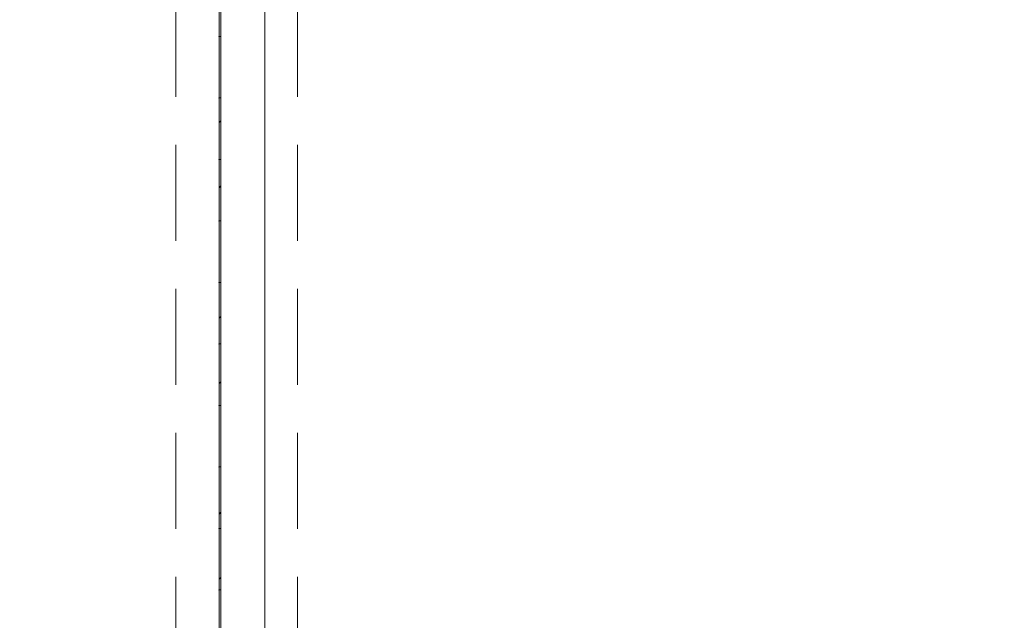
# Model space of a CAD drawing. Header units: millimetres. Extents: x -409 to 257590, y -7786 to 67330.
# Tile 24 of 210: x 33151 to 34752, y 8589 to 9566. Entities that reach past the tile are written whole.
import ezdxf

# ---------------------------------------------------------------- set-up
doc = ezdxf.new("R2010")
doc.units = ezdxf.units.MM
doc.header["$MEASUREMENT"] = 0
doc.linetypes.add('B0701', pattern=[234.119993, 155.999994, -78.119999])
doc.linetypes.add('B0703', pattern=[468.700004, 312.5, -156.200004])
for name, color, linetype in [('New_22 NC Binnenwanden', 7, 'Continuous'), ('New_22 NC Binnenwanden Deuren', 7, 'Continuous'), ('New_32 Binnenwandopeningen', 7, 'Continuous'), ('New_32 Binnenwandopeningen Doorsnede-arcering', 7, 'Continuous'), ('New_32 Binnenwandopeningen Laagscheidingslijnen', 7, 'Continuous'), ('New_Z Ruimtefuncties Zone omranding', 7, 'Continuous')]:
    doc.layers.add(name, color=color, linetype=linetype)
pattern_1 = [(45, (0, 0), (-159.099, 159.099), []), (45, (-53.03, 53.03), (-159.099, 159.099), [])]

# ---------------------------------------------------------------- blocks, each defined once
blk = doc.blocks.new('D rechthoekige opening 22')
at = {"layer": 'New_22 NC Binnenwanden Deuren', "color": 9, "linetype": 'B0701', "lineweight": 0}
for p, q in [((-1960.1, 145), (1960.1, 145)), ((-1960.1, 0), (1960.1, 0))]:
    blk.add_line(p, q, dxfattribs=at)
blk = doc.blocks.new('Wall_2_2', base_point=(33550, 325))
at = {"layer": 'New_22 NC Binnenwanden Deuren', "color": 1, "linetype": 'Continuous', "lineweight": 0, "xscale": -1, "zscale": 1000, "rotation": 270}
blk.add_blockref('D rechthoekige opening 22', (33405, 8591.1), dxfattribs=at)
blk = doc.blocks.new('D rechthoekige opening 22_22')
at = {"layer": 'New_22 NC Binnenwanden Deuren', "color": 9, "linetype": 'B0701', "lineweight": 0}
for p, q in [((-1953.8, 53), (1953.8, 53)), ((-1953.8, 0), (1953.8, 0))]:
    blk.add_line(p, q, dxfattribs=at)
blk = doc.blocks.new('Wall_120_2', base_point=(33603, 21290))
at = {"layer": 'New_22 NC Binnenwanden Deuren', "color": 1, "linetype": 'Continuous', "lineweight": 0, "zscale": 1000, "rotation": 90}
blk.add_blockref('D rechthoekige opening 22_22', (33603, 8584.7), dxfattribs=at)
blk = doc.blocks.new('Curtain Wall_61_2')
at = {"layer": 'New_32 Binnenwandopeningen Doorsnede-arcering', "linetype": 'Continuous', "lineweight": 0, "true_color": 0x000000}
h = blk.add_hatch(dxfattribs=at)
h.set_pattern_fill('515_Staal_0002', color=18, style=0, pattern_type=2)
h.set_pattern_definition(pattern_1)
h.paths.add_polyline_path([(33478.4, 9538.5), (33478.4, 9638.5), (33475.4, 9638.5), (33475.4, 9538.5)])
h = blk.add_hatch(dxfattribs=at)
h.set_pattern_fill('515_Staal_0002', color=18, style=0, pattern_type=2)
h.set_pattern_definition(pattern_1)
h.paths.add_polyline_path([(33478.4, 9438.5), (33478.4, 9538.5), (33475.4, 9538.5), (33475.4, 9438.5)])
h = blk.add_hatch(dxfattribs=at)
h.set_pattern_fill('515_Staal_0002', color=18, style=0, pattern_type=2)
h.set_pattern_definition(pattern_1)
h.paths.add_polyline_path([(33478.4, 9338.5), (33478.4, 9438.5), (33475.4, 9438.5), (33475.4, 9338.5)])
h = blk.add_hatch(dxfattribs=at)
h.set_pattern_fill('515_Staal_0002', color=18, style=0, pattern_type=2)
h.set_pattern_definition(pattern_1)
h.paths.add_polyline_path([(33478.4, 9238.5), (33478.4, 9338.5), (33475.4, 9338.5), (33475.4, 9238.5)])
h = blk.add_hatch(dxfattribs=at)
h.set_pattern_fill('515_Staal_0002', color=18, style=0, pattern_type=2)
h.set_pattern_definition(pattern_1)
h.paths.add_polyline_path([(33478.4, 9138.5), (33478.4, 9238.5), (33475.4, 9238.5), (33475.4, 9138.5)])
h = blk.add_hatch(dxfattribs=at)
h.set_pattern_fill('515_Staal_0002', color=18, style=0, pattern_type=2)
h.set_pattern_definition(pattern_1)
h.paths.add_polyline_path([(33478.4, 9038.5), (33478.4, 9138.5), (33475.4, 9138.5), (33475.4, 9038.5)])
h = blk.add_hatch(dxfattribs=at)
h.set_pattern_fill('515_Staal_0002', color=18, style=0, pattern_type=2)
h.set_pattern_definition(pattern_1)
h.paths.add_polyline_path([(33478.4, 8938.5), (33478.4, 9038.5), (33475.4, 9038.5), (33475.4, 8938.5)])
h = blk.add_hatch(dxfattribs=at)
h.set_pattern_fill('515_Staal_0002', color=18, style=0, pattern_type=2)
h.set_pattern_definition(pattern_1)
h.paths.add_polyline_path([(33478.4, 8838.5), (33478.4, 8938.5), (33475.4, 8938.5), (33475.4, 8838.5)])
h = blk.add_hatch(dxfattribs=at)
h.set_pattern_fill('515_Staal_0002', color=18, style=0, pattern_type=2)
h.set_pattern_definition(pattern_1)
h.paths.add_polyline_path([(33478.4, 8738.5), (33478.4, 8838.5), (33475.4, 8838.5), (33475.4, 8738.5)])
h = blk.add_hatch(dxfattribs=at)
h.set_pattern_fill('515_Staal_0002', color=18, style=0, pattern_type=2)
h.set_pattern_definition(pattern_1)
h.paths.add_polyline_path([(33478.4, 8638.5), (33478.4, 8738.5), (33475.4, 8738.5), (33475.4, 8638.5)])
h = blk.add_hatch(dxfattribs=at)
h.set_pattern_fill('515_Staal_0002', color=18, style=0, pattern_type=2)
h.set_pattern_definition(pattern_1)
h.paths.add_polyline_path([(33478.4, 8538.5), (33478.4, 8638.5), (33475.4, 8638.5), (33475.4, 8538.5)])
at = {"layer": 'New_32 Binnenwandopeningen', "color": 9, "linetype": 'B0703', "lineweight": 0}
for p, q in [((33475.4, 9538.5), (33475.4, 9638.5)), ((33475.4, 9538.5), (33475.4, 9638.5)), ((33475.4, 9538.5), (33475.4, 9638.5)), ((33475.4, 9538.5), (33475.4, 9638.5)), ((33475.4, 9538.5), (33475.4, 9638.5)), ((33475.4, 9538.5), (33475.4, 9638.5)), ((33475.4, 9538.5), (33475.4, 9638.5)), ((33475.4, 9538.5), (33475.4, 9638.5)), ((33475.4, 9538.5), (33475.4, 9638.5)), ((33475.4, 9538.5), (33475.4, 9638.5)), ((33475.4, 9538.5), (33475.4, 9638.5)), ((33475.4, 9438.5), (33475.4, 9538.5)), ((33475.4, 9438.5), (33475.4, 9538.5)), ((33475.4, 9438.5), (33475.4, 9538.5)), ((33475.4, 9438.5), (33475.4, 9538.5)), ((33475.4, 9438.5), (33475.4, 9538.5)), ((33475.4, 9438.5), (33475.4, 9538.5)), ((33475.4, 9438.5), (33475.4, 9538.5)), ((33475.4, 9438.5), (33475.4, 9538.5)), ((33475.4, 9438.5), (33475.4, 9538.5)), ((33475.4, 9438.5), (33475.4, 9538.5)), ((33475.4, 9438.5), (33475.4, 9538.5)), ((33475.4, 9338.5), (33475.4, 9438.5)), ((33475.4, 9338.5), (33475.4, 9438.5)), ((33475.4, 9338.5), (33475.4, 9438.5)), ((33475.4, 9338.5), (33475.4, 9438.5)), ((33475.4, 9338.5), (33475.4, 9438.5)), ((33475.4, 9338.5), (33475.4, 9438.5)), ((33475.4, 9338.5), (33475.4, 9438.5)), ((33475.4, 9338.5), (33475.4, 9438.5)), ((33475.4, 9338.5), (33475.4, 9438.5)), ((33475.4, 9338.5), (33475.4, 9438.5)), ((33475.4, 9338.5), (33475.4, 9438.5)), ((33475.4, 9238.5), (33475.4, 9338.5)), ((33475.4, 9238.5), (33475.4, 9338.5)), ((33475.4, 9238.5), (33475.4, 9338.5)), ((33475.4, 9238.5), (33475.4, 9338.5)), ((33475.4, 9238.5), (33475.4, 9338.5)), ((33475.4, 9238.5), (33475.4, 9338.5)), ((33475.4, 9238.5), (33475.4, 9338.5)), ((33475.4, 9238.5), (33475.4, 9338.5)), ((33475.4, 9238.5), (33475.4, 9338.5)), ((33475.4, 9238.5), (33475.4, 9338.5)), ((33475.4, 9238.5), (33475.4, 9338.5)), ((33475.4, 9138.5), (33475.4, 9238.5)), ((33475.4, 9138.5), (33475.4, 9238.5)), ((33475.4, 9138.5), (33475.4, 9238.5)), ((33475.4, 9138.5), (33475.4, 9238.5)), ((33475.4, 9138.5), (33475.4, 9238.5)), ((33475.4, 9138.5), (33475.4, 9238.5)), ((33475.4, 9138.5), (33475.4, 9238.5)), ((33475.4, 9138.5), (33475.4, 9238.5)), ((33475.4, 9138.5), (33475.4, 9238.5)), ((33475.4, 9138.5), (33475.4, 9238.5)), ((33475.4, 9138.5), (33475.4, 9238.5)), ((33475.4, 9038.5), (33475.4, 9138.5)), ((33475.4, 9038.5), (33475.4, 9138.5)), ((33475.4, 9038.5), (33475.4, 9138.5)), ((33475.4, 9038.5), (33475.4, 9138.5)), ((33475.4, 9038.5), (33475.4, 9138.5)), ((33475.4, 9038.5), (33475.4, 9138.5)), ((33475.4, 9038.5), (33475.4, 9138.5)), ((33475.4, 9038.5), (33475.4, 9138.5)), ((33475.4, 9038.5), (33475.4, 9138.5)), ((33475.4, 9038.5), (33475.4, 9138.5)), ((33475.4, 9038.5), (33475.4, 9138.5)), ((33475.4, 8938.5), (33475.4, 9038.5)), ((33475.4, 8938.5), (33475.4, 9038.5)), ((33475.4, 8938.5), (33475.4, 9038.5)), ((33475.4, 8938.5), (33475.4, 9038.5)), ((33475.4, 8938.5), (33475.4, 9038.5)), ((33475.4, 8938.5), (33475.4, 9038.5)), ((33475.4, 8938.5), (33475.4, 9038.5)), ((33475.4, 8938.5), (33475.4, 9038.5)), ((33475.4, 8938.5), (33475.4, 9038.5)), ((33475.4, 8938.5), (33475.4, 9038.5)), ((33475.4, 8938.5), (33475.4, 9038.5)), ((33475.4, 8838.5), (33475.4, 8938.5)), ((33475.4, 8838.5), (33475.4, 8938.5)), ((33475.4, 8838.5), (33475.4, 8938.5)), ((33475.4, 8838.5), (33475.4, 8938.5)), ((33475.4, 8838.5), (33475.4, 8938.5)), ((33475.4, 8838.5), (33475.4, 8938.5)), ((33475.4, 8838.5), (33475.4, 8938.5)), ((33475.4, 8838.5), (33475.4, 8938.5)), ((33475.4, 8838.5), (33475.4, 8938.5)), ((33475.4, 8838.5), (33475.4, 8938.5)), ((33475.4, 8838.5), (33475.4, 8938.5)), ((33475.4, 8738.5), (33475.4, 8838.5)), ((33475.4, 8738.5), (33475.4, 8838.5)), ((33475.4, 8738.5), (33475.4, 8838.5)), ((33475.4, 8738.5), (33475.4, 8838.5)), ((33475.4, 8738.5), (33475.4, 8838.5)), ((33475.4, 8738.5), (33475.4, 8838.5)), ((33475.4, 8738.5), (33475.4, 8838.5)), ((33475.4, 8738.5), (33475.4, 8838.5)), ((33475.4, 8738.5), (33475.4, 8838.5)), ((33475.4, 8738.5), (33475.4, 8838.5)), ((33475.4, 8738.5), (33475.4, 8838.5)), ((33475.4, 8638.5), (33475.4, 8738.5)), ((33475.4, 8638.5), (33475.4, 8738.5)), ((33475.4, 8638.5), (33475.4, 8738.5)), ((33475.4, 8638.5), (33475.4, 8738.5)), ((33475.4, 8638.5), (33475.4, 8738.5)), ((33475.4, 8638.5), (33475.4, 8738.5)), ((33475.4, 8638.5), (33475.4, 8738.5)), ((33475.4, 8638.5), (33475.4, 8738.5)), ((33475.4, 8638.5), (33475.4, 8738.5)), ((33475.4, 8638.5), (33475.4, 8738.5)), ((33475.4, 8638.5), (33475.4, 8738.5)), ((33475.4, 8538.5), (33475.4, 8638.5)), ((33475.4, 8538.5), (33475.4, 8638.5)), ((33475.4, 8538.5), (33475.4, 8638.5)), ((33475.4, 8538.5), (33475.4, 8638.5)), ((33475.4, 8538.5), (33475.4, 8638.5)), ((33475.4, 8538.5), (33475.4, 8638.5)), ((33475.4, 8538.5), (33475.4, 8638.5)), ((33475.4, 8538.5), (33475.4, 8638.5)), ((33475.4, 8538.5), (33475.4, 8638.5)), ((33475.4, 8538.5), (33475.4, 8638.5)), ((33475.4, 8538.5), (33475.4, 8638.5))]:
    blk.add_line(p, q, dxfattribs=at)
at = {"layer": 'New_32 Binnenwandopeningen', "color": 1, "linetype": 'Continuous', "lineweight": 0}
for p, q in [((33475.4, 9538.5), (33475.4, 9638.5)), ((33475.4, 9538.5), (33475.4, 9638.5)), ((33475.4, 9538.5), (33475.4, 9638.5)), ((33475.4, 9538.5), (33475.4, 9638.5)), ((33475.4, 9538.5), (33475.4, 9638.5)), ((33475.4, 9538.5), (33475.4, 9638.5)), ((33475.4, 9538.5), (33475.4, 9638.5)), ((33475.4, 9538.5), (33475.4, 9638.5)), ((33475.4, 9538.5), (33475.4, 9638.5)), ((33475.4, 9538.5), (33475.4, 9638.5)), ((33475.4, 9538.5), (33475.4, 9638.5)), ((33475.4, 9538.5), (33475.4, 9638.5)), ((33475.4, 9538.5), (33475.4, 9638.5)), ((33475.4, 9538.5), (33475.4, 9638.5)), ((33475.4, 9538.5), (33475.4, 9638.5)), ((33475.4, 9538.5), (33475.4, 9638.5)), ((33475.4, 9638.5), (33475.4, 9538.5)), ((33478.4, 9638.5), (33478.4, 9538.5)), ((33475.4, 9438.5), (33475.4, 9538.5)), ((33475.4, 9438.5), (33475.4, 9538.5)), ((33475.4, 9438.5), (33475.4, 9538.5)), ((33475.4, 9438.5), (33475.4, 9538.5)), ((33475.4, 9438.5), (33475.4, 9538.5)), ((33475.4, 9438.5), (33475.4, 9538.5)), ((33475.4, 9438.5), (33475.4, 9538.5)), ((33475.4, 9438.5), (33475.4, 9538.5)), ((33475.4, 9438.5), (33475.4, 9538.5)), ((33475.4, 9438.5), (33475.4, 9538.5)), ((33475.4, 9438.5), (33475.4, 9538.5)), ((33475.4, 9438.5), (33475.4, 9538.5)), ((33475.4, 9438.5), (33475.4, 9538.5)), ((33475.4, 9438.5), (33475.4, 9538.5)), ((33475.4, 9438.5), (33475.4, 9538.5)), ((33475.4, 9438.5), (33475.4, 9538.5)), ((33475.4, 9538.5), (33475.4, 9438.5)), ((33478.4, 9538.5), (33478.4, 9438.5)), ((33475.4, 9338.5), (33475.4, 9438.5)), ((33475.4, 9338.5), (33475.4, 9438.5)), ((33475.4, 9338.5), (33475.4, 9438.5)), ((33475.4, 9338.5), (33475.4, 9438.5)), ((33475.4, 9338.5), (33475.4, 9438.5)), ((33475.4, 9338.5), (33475.4, 9438.5)), ((33475.4, 9338.5), (33475.4, 9438.5)), ((33475.4, 9338.5), (33475.4, 9438.5)), ((33475.4, 9338.5), (33475.4, 9438.5)), ((33475.4, 9338.5), (33475.4, 9438.5)), ((33475.4, 9338.5), (33475.4, 9438.5)), ((33475.4, 9338.5), (33475.4, 9438.5)), ((33475.4, 9338.5), (33475.4, 9438.5)), ((33475.4, 9338.5), (33475.4, 9438.5)), ((33475.4, 9338.5), (33475.4, 9438.5)), ((33475.4, 9338.5), (33475.4, 9438.5)), ((33475.4, 9438.5), (33475.4, 9338.5)), ((33478.4, 9438.5), (33478.4, 9338.5)), ((33475.4, 9238.5), (33475.4, 9338.5)), ((33475.4, 9238.5), (33475.4, 9338.5)), ((33475.4, 9238.5), (33475.4, 9338.5)), ((33475.4, 9238.5), (33475.4, 9338.5)), ((33475.4, 9238.5), (33475.4, 9338.5)), ((33475.4, 9238.5), (33475.4, 9338.5)), ((33475.4, 9238.5), (33475.4, 9338.5)), ((33475.4, 9238.5), (33475.4, 9338.5)), ((33475.4, 9238.5), (33475.4, 9338.5)), ((33475.4, 9238.5), (33475.4, 9338.5)), ((33475.4, 9238.5), (33475.4, 9338.5)), ((33475.4, 9238.5), (33475.4, 9338.5)), ((33475.4, 9238.5), (33475.4, 9338.5)), ((33475.4, 9238.5), (33475.4, 9338.5)), ((33475.4, 9238.5), (33475.4, 9338.5)), ((33475.4, 9238.5), (33475.4, 9338.5)), ((33475.4, 9338.5), (33475.4, 9238.5)), ((33478.4, 9338.5), (33478.4, 9238.5)), ((33475.4, 9138.5), (33475.4, 9238.5)), ((33475.4, 9138.5), (33475.4, 9238.5)), ((33475.4, 9138.5), (33475.4, 9238.5)), ((33475.4, 9138.5), (33475.4, 9238.5)), ((33475.4, 9138.5), (33475.4, 9238.5)), ((33475.4, 9138.5), (33475.4, 9238.5)), ((33475.4, 9138.5), (33475.4, 9238.5)), ((33475.4, 9138.5), (33475.4, 9238.5)), ((33475.4, 9138.5), (33475.4, 9238.5)), ((33475.4, 9138.5), (33475.4, 9238.5)), ((33475.4, 9138.5), (33475.4, 9238.5)), ((33475.4, 9138.5), (33475.4, 9238.5)), ((33475.4, 9138.5), (33475.4, 9238.5)), ((33475.4, 9138.5), (33475.4, 9238.5)), ((33475.4, 9138.5), (33475.4, 9238.5)), ((33475.4, 9138.5), (33475.4, 9238.5)), ((33475.4, 9238.5), (33475.4, 9138.5)), ((33478.4, 9238.5), (33478.4, 9138.5)), ((33475.4, 9038.5), (33475.4, 9138.5)), ((33475.4, 9038.5), (33475.4, 9138.5)), ((33475.4, 9038.5), (33475.4, 9138.5)), ((33475.4, 9038.5), (33475.4, 9138.5)), ((33475.4, 9038.5), (33475.4, 9138.5)), ((33475.4, 9038.5), (33475.4, 9138.5)), ((33475.4, 9038.5), (33475.4, 9138.5)), ((33475.4, 9038.5), (33475.4, 9138.5)), ((33475.4, 9038.5), (33475.4, 9138.5)), ((33475.4, 9038.5), (33475.4, 9138.5)), ((33475.4, 9038.5), (33475.4, 9138.5)), ((33475.4, 9038.5), (33475.4, 9138.5)), ((33475.4, 9038.5), (33475.4, 9138.5)), ((33475.4, 9038.5), (33475.4, 9138.5)), ((33475.4, 9038.5), (33475.4, 9138.5)), ((33475.4, 9038.5), (33475.4, 9138.5)), ((33475.4, 9138.5), (33475.4, 9038.5)), ((33478.4, 9138.5), (33478.4, 9038.5)), ((33475.4, 8938.5), (33475.4, 9038.5)), ((33475.4, 8938.5), (33475.4, 9038.5)), ((33475.4, 8938.5), (33475.4, 9038.5)), ((33475.4, 8938.5), (33475.4, 9038.5)), ((33475.4, 8938.5), (33475.4, 9038.5)), ((33475.4, 8938.5), (33475.4, 9038.5)), ((33475.4, 8938.5), (33475.4, 9038.5)), ((33475.4, 8938.5), (33475.4, 9038.5)), ((33475.4, 8938.5), (33475.4, 9038.5)), ((33475.4, 8938.5), (33475.4, 9038.5)), ((33475.4, 8938.5), (33475.4, 9038.5)), ((33475.4, 8938.5), (33475.4, 9038.5)), ((33475.4, 8938.5), (33475.4, 9038.5)), ((33475.4, 8938.5), (33475.4, 9038.5)), ((33475.4, 8938.5), (33475.4, 9038.5)), ((33475.4, 8938.5), (33475.4, 9038.5)), ((33475.4, 9038.5), (33475.4, 8938.5)), ((33478.4, 9038.5), (33478.4, 8938.5)), ((33475.4, 8838.5), (33475.4, 8938.5)), ((33475.4, 8838.5), (33475.4, 8938.5)), ((33475.4, 8838.5), (33475.4, 8938.5)), ((33475.4, 8838.5), (33475.4, 8938.5)), ((33475.4, 8838.5), (33475.4, 8938.5)), ((33475.4, 8838.5), (33475.4, 8938.5)), ((33475.4, 8838.5), (33475.4, 8938.5)), ((33475.4, 8838.5), (33475.4, 8938.5)), ((33475.4, 8838.5), (33475.4, 8938.5)), ((33475.4, 8838.5), (33475.4, 8938.5)), ((33475.4, 8838.5), (33475.4, 8938.5)), ((33475.4, 8838.5), (33475.4, 8938.5)), ((33475.4, 8838.5), (33475.4, 8938.5)), ((33475.4, 8838.5), (33475.4, 8938.5)), ((33475.4, 8838.5), (33475.4, 8938.5)), ((33475.4, 8838.5), (33475.4, 8938.5)), ((33475.4, 8938.5), (33475.4, 8838.5)), ((33478.4, 8938.5), (33478.4, 8838.5)), ((33475.4, 8738.5), (33475.4, 8838.5)), ((33475.4, 8738.5), (33475.4, 8838.5)), ((33475.4, 8738.5), (33475.4, 8838.5)), ((33475.4, 8738.5), (33475.4, 8838.5)), ((33475.4, 8738.5), (33475.4, 8838.5)), ((33475.4, 8738.5), (33475.4, 8838.5)), ((33475.4, 8738.5), (33475.4, 8838.5)), ((33475.4, 8738.5), (33475.4, 8838.5)), ((33475.4, 8738.5), (33475.4, 8838.5)), ((33475.4, 8738.5), (33475.4, 8838.5)), ((33475.4, 8738.5), (33475.4, 8838.5)), ((33475.4, 8738.5), (33475.4, 8838.5)), ((33475.4, 8738.5), (33475.4, 8838.5)), ((33475.4, 8738.5), (33475.4, 8838.5)), ((33475.4, 8738.5), (33475.4, 8838.5)), ((33475.4, 8738.5), (33475.4, 8838.5)), ((33475.4, 8838.5), (33475.4, 8738.5)), ((33478.4, 8838.5), (33478.4, 8738.5)), ((33475.4, 8638.5), (33475.4, 8738.5)), ((33475.4, 8638.5), (33475.4, 8738.5)), ((33475.4, 8638.5), (33475.4, 8738.5)), ((33475.4, 8638.5), (33475.4, 8738.5)), ((33475.4, 8638.5), (33475.4, 8738.5)), ((33475.4, 8638.5), (33475.4, 8738.5)), ((33475.4, 8638.5), (33475.4, 8738.5)), ((33475.4, 8638.5), (33475.4, 8738.5)), ((33475.4, 8638.5), (33475.4, 8738.5)), ((33475.4, 8638.5), (33475.4, 8738.5)), ((33475.4, 8638.5), (33475.4, 8738.5)), ((33475.4, 8638.5), (33475.4, 8738.5)), ((33475.4, 8638.5), (33475.4, 8738.5)), ((33475.4, 8638.5), (33475.4, 8738.5)), ((33475.4, 8638.5), (33475.4, 8738.5)), ((33475.4, 8638.5), (33475.4, 8738.5)), ((33475.4, 8738.5), (33475.4, 8638.5)), ((33478.4, 8738.5), (33478.4, 8638.5)), ((33475.4, 8538.5), (33475.4, 8638.5)), ((33475.4, 8538.5), (33475.4, 8638.5)), ((33475.4, 8538.5), (33475.4, 8638.5)), ((33475.4, 8538.5), (33475.4, 8638.5)), ((33475.4, 8538.5), (33475.4, 8638.5)), ((33475.4, 8538.5), (33475.4, 8638.5)), ((33475.4, 8538.5), (33475.4, 8638.5)), ((33475.4, 8538.5), (33475.4, 8638.5)), ((33475.4, 8538.5), (33475.4, 8638.5)), ((33475.4, 8538.5), (33475.4, 8638.5)), ((33475.4, 8538.5), (33475.4, 8638.5)), ((33475.4, 8538.5), (33475.4, 8638.5)), ((33475.4, 8538.5), (33475.4, 8638.5)), ((33475.4, 8538.5), (33475.4, 8638.5)), ((33475.4, 8538.5), (33475.4, 8638.5)), ((33475.4, 8538.5), (33475.4, 8638.5)), ((33475.4, 8638.5), (33475.4, 8538.5)), ((33478.4, 8638.5), (33478.4, 8538.5))]:
    blk.add_line(p, q, dxfattribs=at)
at = {"layer": 'New_32 Binnenwandopeningen', "color": 9, "linetype": 'B0703', "lineweight": 0}
for p in [(33475.4, 9538.5), (33475.4, 9538.5), (33475.4, 9538.5), (33475.4, 9538.5), (33475.4, 9538.5), (33475.4, 9538.5), (33475.4, 9538.5), (33475.4, 9538.5), (33475.4, 9538.5), (33475.4, 9538.5), (33475.4, 9538.5), (33475.4, 9538.5), (33475.4, 9438.5), (33475.4, 9438.5), (33475.4, 9438.5), (33475.4, 9438.5), (33475.4, 9438.5), (33475.4, 9438.5), (33475.4, 9438.5), (33475.4, 9438.5), (33475.4, 9438.5), (33475.4, 9438.5), (33475.4, 9438.5), (33475.4, 9438.5), (33475.4, 9338.5), (33475.4, 9338.5), (33475.4, 9338.5), (33475.4, 9338.5), (33475.4, 9338.5), (33475.4, 9338.5), (33475.4, 9338.5), (33475.4, 9338.5), (33475.4, 9338.5), (33475.4, 9338.5), (33475.4, 9338.5), (33475.4, 9338.5), (33475.4, 9238.5), (33475.4, 9238.5), (33475.4, 9238.5), (33475.4, 9238.5), (33475.4, 9238.5), (33475.4, 9238.5), (33475.4, 9238.5), (33475.4, 9238.5), (33475.4, 9238.5), (33475.4, 9238.5), (33475.4, 9238.5), (33475.4, 9238.5), (33475.4, 9138.5), (33475.4, 9138.5), (33475.4, 9138.5), (33475.4, 9138.5), (33475.4, 9138.5), (33475.4, 9138.5), (33475.4, 9138.5), (33475.4, 9138.5), (33475.4, 9138.5), (33475.4, 9138.5), (33475.4, 9138.5), (33475.4, 9138.5), (33475.4, 9038.5), (33475.4, 9038.5), (33475.4, 9038.5), (33475.4, 9038.5), (33475.4, 9038.5), (33475.4, 9038.5), (33475.4, 9038.5), (33475.4, 9038.5), (33475.4, 9038.5), (33475.4, 9038.5), (33475.4, 9038.5), (33475.4, 9038.5), (33475.4, 8938.5), (33475.4, 8938.5), (33475.4, 8938.5), (33475.4, 8938.5), (33475.4, 8938.5), (33475.4, 8938.5), (33475.4, 8938.5), (33475.4, 8938.5), (33475.4, 8938.5), (33475.4, 8938.5), (33475.4, 8938.5), (33475.4, 8938.5), (33475.4, 8838.5), (33475.4, 8838.5), (33475.4, 8838.5), (33475.4, 8838.5), (33475.4, 8838.5), (33475.4, 8838.5), (33475.4, 8838.5), (33475.4, 8838.5), (33475.4, 8838.5), (33475.4, 8838.5), (33475.4, 8838.5), (33475.4, 8838.5), (33475.4, 8738.5), (33475.4, 8738.5), (33475.4, 8738.5), (33475.4, 8738.5), (33475.4, 8738.5), (33475.4, 8738.5), (33475.4, 8738.5), (33475.4, 8738.5), (33475.4, 8738.5), (33475.4, 8738.5), (33475.4, 8738.5), (33475.4, 8738.5), (33475.4, 8638.5), (33475.4, 8638.5), (33475.4, 8638.5), (33475.4, 8638.5), (33475.4, 8638.5), (33475.4, 8638.5), (33475.4, 8638.5), (33475.4, 8638.5), (33475.4, 8638.5), (33475.4, 8638.5), (33475.4, 8638.5), (33475.4, 8638.5)]:
    blk.add_point(p, dxfattribs=at)
at = {"layer": 'New_32 Binnenwandopeningen', "color": 1, "linetype": 'Continuous', "lineweight": 0}
for p in [(33475.4, 9538.5), (33475.4, 9538.5), (33475.4, 9538.5), (33475.4, 9538.5), (33475.4, 9538.5), (33475.4, 9538.5), (33475.4, 9538.5), (33475.4, 9538.5), (33475.4, 9538.5), (33475.4, 9538.5), (33475.4, 9538.5), (33475.4, 9538.5), (33475.4, 9538.5), (33475.4, 9538.5), (33475.4, 9538.5), (33475.4, 9538.5), (33475.4, 9438.5), (33475.4, 9438.5), (33475.4, 9438.5), (33475.4, 9438.5), (33475.4, 9438.5), (33475.4, 9438.5), (33475.4, 9438.5), (33475.4, 9438.5), (33475.4, 9438.5), (33475.4, 9438.5), (33475.4, 9438.5), (33475.4, 9438.5), (33475.4, 9438.5), (33475.4, 9438.5), (33475.4, 9438.5), (33475.4, 9438.5), (33475.4, 9338.5), (33475.4, 9338.5), (33475.4, 9338.5), (33475.4, 9338.5), (33475.4, 9338.5), (33475.4, 9338.5), (33475.4, 9338.5), (33475.4, 9338.5), (33475.4, 9338.5), (33475.4, 9338.5), (33475.4, 9338.5), (33475.4, 9338.5), (33475.4, 9338.5), (33475.4, 9338.5), (33475.4, 9338.5), (33475.4, 9338.5), (33475.4, 9238.5), (33475.4, 9238.5), (33475.4, 9238.5), (33475.4, 9238.5), (33475.4, 9238.5), (33475.4, 9238.5), (33475.4, 9238.5), (33475.4, 9238.5), (33475.4, 9238.5), (33475.4, 9238.5), (33475.4, 9238.5), (33475.4, 9238.5), (33475.4, 9238.5), (33475.4, 9238.5), (33475.4, 9238.5), (33475.4, 9238.5), (33475.4, 9138.5), (33475.4, 9138.5), (33475.4, 9138.5), (33475.4, 9138.5), (33475.4, 9138.5), (33475.4, 9138.5), (33475.4, 9138.5), (33475.4, 9138.5), (33475.4, 9138.5), (33475.4, 9138.5), (33475.4, 9138.5), (33475.4, 9138.5), (33475.4, 9138.5), (33475.4, 9138.5), (33475.4, 9138.5), (33475.4, 9138.5), (33475.4, 9038.5), (33475.4, 9038.5), (33475.4, 9038.5), (33475.4, 9038.5), (33475.4, 9038.5), (33475.4, 9038.5), (33475.4, 9038.5), (33475.4, 9038.5), (33475.4, 9038.5), (33475.4, 9038.5), (33475.4, 9038.5), (33475.4, 9038.5), (33475.4, 9038.5), (33475.4, 9038.5), (33475.4, 9038.5), (33475.4, 9038.5), (33475.4, 8938.5), (33475.4, 8938.5), (33475.4, 8938.5), (33475.4, 8938.5), (33475.4, 8938.5), (33475.4, 8938.5), (33475.4, 8938.5), (33475.4, 8938.5), (33475.4, 8938.5), (33475.4, 8938.5), (33475.4, 8938.5), (33475.4, 8938.5), (33475.4, 8938.5), (33475.4, 8938.5), (33475.4, 8938.5), (33475.4, 8938.5), (33475.4, 8838.5), (33475.4, 8838.5), (33475.4, 8838.5), (33475.4, 8838.5), (33475.4, 8838.5), (33475.4, 8838.5), (33475.4, 8838.5), (33475.4, 8838.5), (33475.4, 8838.5), (33475.4, 8838.5), (33475.4, 8838.5), (33475.4, 8838.5), (33475.4, 8838.5), (33475.4, 8838.5), (33475.4, 8838.5), (33475.4, 8838.5), (33475.4, 8738.5), (33475.4, 8738.5), (33475.4, 8738.5), (33475.4, 8738.5), (33475.4, 8738.5), (33475.4, 8738.5), (33475.4, 8738.5), (33475.4, 8738.5), (33475.4, 8738.5), (33475.4, 8738.5), (33475.4, 8738.5), (33475.4, 8738.5), (33475.4, 8738.5), (33475.4, 8738.5), (33475.4, 8738.5), (33475.4, 8738.5), (33475.4, 8638.5), (33475.4, 8638.5), (33475.4, 8638.5), (33475.4, 8638.5), (33475.4, 8638.5), (33475.4, 8638.5), (33475.4, 8638.5), (33475.4, 8638.5), (33475.4, 8638.5), (33475.4, 8638.5), (33475.4, 8638.5), (33475.4, 8638.5), (33475.4, 8638.5), (33475.4, 8638.5), (33475.4, 8638.5), (33475.4, 8638.5)]:
    blk.add_point(p, dxfattribs=at)
at = {"layer": 'New_32 Binnenwandopeningen Laagscheidingslijnen', "color": 1, "linetype": 'Continuous', "lineweight": 0}
for p, q in [((33478.4, 9538.5), (33475.4, 9538.5)), ((33478.4, 9438.5), (33475.4, 9438.5)), ((33478.4, 9338.5), (33475.4, 9338.5)), ((33478.4, 9238.5), (33475.4, 9238.5)), ((33478.4, 9138.5), (33475.4, 9138.5)), ((33478.4, 9038.5), (33475.4, 9038.5)), ((33478.4, 8938.5), (33475.4, 8938.5)), ((33478.4, 8838.5), (33475.4, 8838.5)), ((33478.4, 8738.5), (33475.4, 8738.5)), ((33478.4, 8638.5), (33475.4, 8638.5))]:
    blk.add_line(p, q, dxfattribs=at)

msp = doc.modelspace()

# ---------------------------------------------------------------- linework, layer by layer
at = {"layer": 'New_Z Ruimtefuncties Zone omranding', "color": 142, "linetype": 'Continuous', "lineweight": 0, "true_color": 0x0ca2d3, "flags": 128}
for points in [[(33550, 21290), (33550, 323.9), (45435, 323.9), (45435, 18702.4), (45435, 20335.8), (45435, 21290)], [(30010, 8825), (30010, 275), (30285, 275), (30285, 325), (33405, 325), (33405, 375.9), (33550, 375.9), (33550, 4854.7), (33258, 4854.7), (33258, 6630.9), (33550, 6630.9), (33550, 10551.2), (33258, 10551.2), (33258, 12705), (30010, 12705)]]:
    msp.add_lwpolyline(points, close=True, dxfattribs=at)

# ---------------------------------------------------------------- block references
at = {"layer": 'New_22 NC Binnenwanden', "color": 8, "lineweight": 0, "true_color": 0x778488}
for name, p in [('Wall_2_2', (33550, 325)), ('Wall_120_2', (33603, 21290))]:
    msp.add_blockref(name, p, dxfattribs=at)
at = {"layer": 'New_32 Binnenwandopeningen', "linetype": 'Continuous', "lineweight": 0}
msp.add_blockref('Curtain Wall_61_2', (0, 0), dxfattribs=at)

doc.saveas('drawing.dxf')
